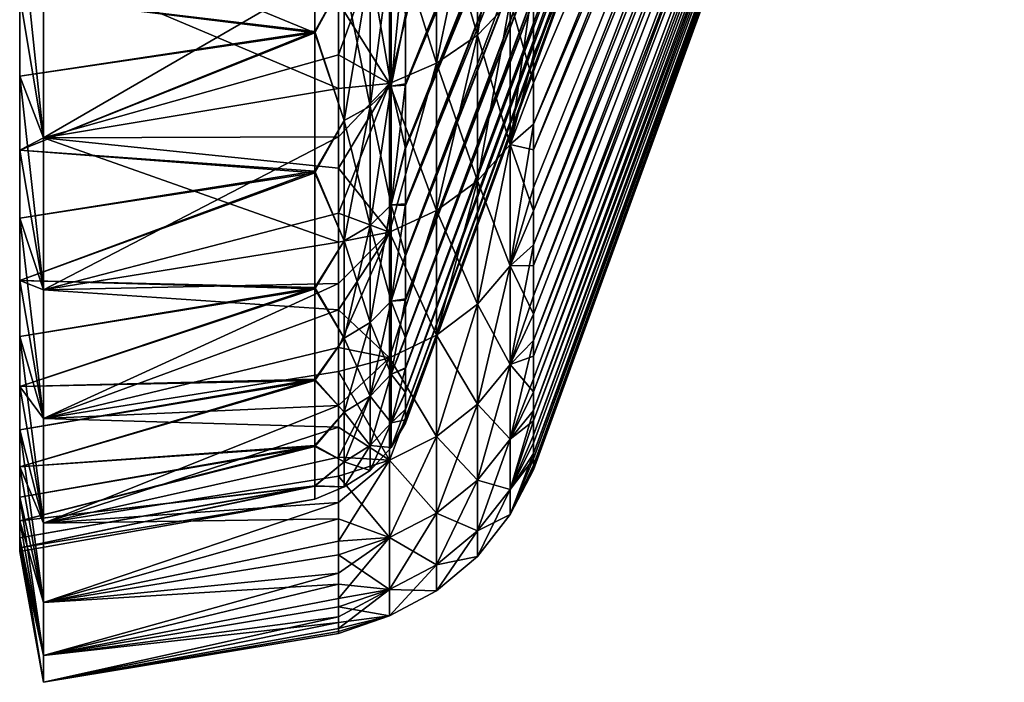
# Model space of a CAD drawing. Header units: metres. Extents: x 26 to 263, y -109 to 109.
# Tile 1 of 256: x 26.26 to 37.09, y -108.76 to -101.48. Entities that reach past the tile are written whole.
import ezdxf

# ---------------------------------------------------------------- set-up
doc = ezdxf.new("R2010")
doc.units = ezdxf.units.M
doc.layers.add('solid_500750', color=7, linetype='CONTINUOUS')

msp = doc.modelspace()

# ---------------------------------------------------------------- linework, layer by layer
at = {"layer": 'solid_500750'}
for points in [[(30.503963, -102.179245, -21.567122), (35.682201, -89.895462, -14.376444), (35.682201, -89.362129, -15.303254)], [(30.503963, -101.418053, -22.85742), (30.503963, -102.179245, -21.567122), (35.682201, -89.362129, -15.303254)], [(31.913504, -101.860847, 8.777505), (37.09174, -89.978386, 0.937529), (37.09174, -89.40535, 1.834472)], [(31.913504, -101.03405, 10.031961), (31.913504, -101.860847, 8.777505), (37.09174, -89.40535, 1.834472)], [(30.503963, -102.891792, 5.864779), (35.682201, -89.889114, 0.048996), (35.682201, -90.361542, -0.920969)], [(30.503963, -102.196693, 7.196311), (30.503963, -101.433807, 8.49276), (35.682201, -89.889114, 0.048996)], [(30.503963, -102.891792, 5.864779), (30.503963, -102.196693, 7.196311), (35.682201, -89.889114, 0.048996)], [(30.503963, -102.874435, -20.239534), (35.682201, -90.367073, -13.405989), (35.682201, -89.895462, -14.376444)], [(30.503963, -102.179245, -21.567122), (30.503963, -102.874435, -20.239534), (35.682201, -89.895462, -14.376444)], [(31.913502, -102.906601, -21.303328), (37.09174, -89.972984, -15.286036), (37.09174, -90.485352, -14.353103)], [(31.913502, -102.168915, -22.612175), (31.913502, -101.367081, -23.882336), (37.09174, -89.972984, -15.286036)], [(31.913502, -102.906601, -21.303328), (31.913502, -102.168915, -22.612175), (37.09174, -89.972984, -15.286036)], [(31.913504, -102.624886, 7.481954), (37.09174, -90.490135, 0.004241), (37.09174, -89.978386, 0.937529)], [(31.913504, -101.860847, 8.777505), (31.913504, -102.624886, 7.481954), (37.09174, -89.978386, 0.937529)], [(30.503963, -103.517487, 4.502041), (35.682201, -90.361542, -0.920969), (35.682201, -90.762749, -1.915875)], [(30.503963, -103.517487, 4.502041), (30.503963, -102.891792, 5.864779), (35.682201, -90.361542, -0.920969)], [(30.503963, -104.059547, -17.486134), (35.682201, -90.767403, -12.4107), (35.682201, -90.367073, -13.405989)], [(30.503963, -103.501617, -18.878384), (30.503963, -104.059547, -17.486134), (35.682201, -90.367073, -13.405989)], [(30.503963, -102.874435, -20.239534), (30.503963, -103.501617, -18.878384), (35.682201, -90.367073, -13.405989)], [(31.913502, -103.577316, -19.961046), (37.09174, -90.485352, -14.353103), (37.09174, -90.934097, -13.388119)], [(31.913502, -103.577316, -19.961046), (31.913502, -102.906601, -21.303328), (37.09174, -90.485352, -14.353103)], [(31.913504, -103.950737, 4.793038), (37.09174, -90.938232, -0.961038), (37.09174, -90.490135, 0.004241)], [(31.913504, -103.321922, 6.152694), (31.913504, -103.950737, 4.793038), (37.09174, -90.490135, 0.004241)], [(31.913504, -102.624886, 7.481954), (31.913504, -103.321922, 6.152694), (37.09174, -90.490135, 0.004241)], [(30.503963, -104.559174, 1.686948), (35.682201, -90.762749, -1.915875), (35.682201, -91.093231, -2.934837)], [(30.503963, -104.073502, 3.10909), (30.503963, -103.517487, 4.502041), (35.682201, -90.762749, -1.915875)], [(30.503963, -104.559174, 1.686948), (30.503963, -104.073502, 3.10909), (35.682201, -90.762749, -1.915875)], [(30.503963, -104.547104, -16.064758), (35.682201, -91.09697, -11.391477), (35.682201, -90.767403, -12.4107)], [(30.503963, -104.059547, -17.486134), (30.503963, -104.547104, -16.064758), (35.682201, -90.767403, -12.4107)], [(31.913502, -104.179619, -18.588882), (37.09174, -90.934097, -13.388119), (37.09174, -91.317245, -12.395384)], [(31.913502, -104.179619, -18.588882), (31.913502, -103.577316, -19.961046), (37.09174, -90.934097, -13.388119)], [(31.913504, -104.511337, 3.403418), (37.09174, -91.320717, -1.954018), (37.09174, -90.938232, -0.961038)], [(31.913504, -103.950737, 4.793038), (31.913504, -104.511337, 3.403418), (37.09174, -90.938232, -0.961038)], [(30.503963, -104.972549, 0.240166), (35.682201, -91.093231, -2.934837), (35.682201, -91.351906, -3.973781)], [(30.503963, -104.972549, 0.240166), (30.503963, -104.559174, 1.686948), (35.682201, -91.093231, -2.934837)], [(30.503963, -104.962494, -14.618366), (35.682201, -91.354721, -10.35232), (35.682201, -91.09697, -11.391477)], [(30.503963, -104.547104, -16.064758), (30.503963, -104.962494, -14.618366), (35.682201, -91.09697, -11.391477)], [(30.503963, -105.311646, -1.224505), (35.682201, -91.351906, -3.973781), (35.682201, -91.537605, -5.027462)], [(30.503963, -105.311646, -1.224505), (30.503963, -104.972549, 0.240166), (35.682201, -91.351906, -3.973781)], [(30.503963, -105.569443, -11.677554), (35.682201, -91.53949, -9.298472), (35.682201, -91.354721, -10.35232)], [(30.503963, -105.303612, -13.15399), (30.503963, -105.569443, -11.677554), (35.682201, -91.354721, -10.35232)], [(30.503963, -104.962494, -14.618366), (30.503963, -105.303612, -13.15399), (35.682201, -91.354721, -10.35232)], [(31.913502, -105.176949, -15.759965), (37.09174, -91.317245, -12.395384), (37.09174, -91.633041, -11.379595)], [(31.913502, -104.713074, -17.188082), (31.913502, -104.179619, -18.588882), (37.09174, -91.317245, -12.395384)], [(31.913502, -105.176949, -15.759965), (31.913502, -104.713074, -17.188082), (37.09174, -91.317245, -12.395384)], [(31.913504, -105.00312, 1.984595), (37.09174, -91.635841, -2.970013), (37.09174, -91.320717, -1.954018)], [(31.913504, -104.511337, 3.403418), (31.913504, -105.00312, 1.984595), (37.09174, -91.320717, -1.954018)], [(30.503963, -105.764107, -4.188521), (35.682201, -91.537605, -5.027462), (35.682201, -91.649666, -6.091964)], [(30.503963, -105.575485, -2.701266), (30.503963, -105.311646, -1.224505), (35.682201, -91.537605, -5.027462)], [(30.503963, -105.764107, -4.188521), (30.503963, -105.575485, -2.701266), (35.682201, -91.537605, -5.027462)], [(30.503963, -105.760071, -10.190549), (35.682201, -91.650612, -8.233871), (35.682201, -91.53949, -9.298472)], [(30.503963, -105.569443, -11.677554), (30.503963, -105.760071, -10.190549), (35.682201, -91.53949, -9.298472)], [(30.503963, -105.877335, -5.685668), (35.682201, -91.649666, -6.091964), (35.682201, -91.687454, -7.1629)], [(30.503963, -105.877335, -5.685668), (30.503963, -105.764107, -4.188521), (35.682201, -91.649666, -6.091964)], [(30.503963, -105.914536, -7.189634), (35.682201, -91.687454, -7.1629), (35.682201, -91.650612, -8.233871)], [(30.503963, -105.875313, -8.693551), (30.503963, -105.914536, -7.189634), (35.682201, -91.650612, -8.233871)], [(30.503963, -105.760071, -10.190549), (30.503963, -105.875313, -8.693551), (35.682201, -91.650612, -8.233871)], [(30.503963, -105.914536, -7.189634), (30.503963, -105.877335, -5.685668), (35.682201, -91.687454, -7.1629)], [(31.913502, -105.569466, -14.308969), (37.09174, -91.633041, -11.379595), (37.09174, -91.880173, -10.345183)], [(31.913502, -105.569466, -14.308969), (31.913502, -105.176949, -15.759965), (37.09174, -91.633041, -11.379595)], [(31.913504, -105.772224, -0.920036), (37.09174, -91.882278, -4.004584), (37.09174, -91.635841, -2.970013)], [(31.913504, -105.424088, 0.541204), (31.913504, -105.772224, -0.920036), (37.09174, -91.635841, -2.970013)], [(31.913504, -105.00312, 1.984595), (31.913504, -105.424088, 0.541204), (37.09174, -91.635841, -2.970013)], [(31.913502, -105.888885, -12.841433), (37.09174, -91.880173, -10.345183), (37.09174, -92.05761, -9.296466)], [(31.913502, -105.888885, -12.841433), (31.913502, -105.569466, -14.308969), (37.09174, -91.880173, -10.345183)], [(31.913504, -106.04657, -2.393502), (37.09174, -92.059021, -5.053418), (37.09174, -91.882278, -4.004584)], [(31.913504, -105.772224, -0.920036), (31.913504, -106.04657, -2.393502), (37.09174, -91.882278, -4.004584)], [(31.913502, -106.305901, -9.874638), (37.09174, -92.05761, -9.296466), (37.09174, -92.164551, -8.238126)], [(31.913502, -106.134354, -11.362801), (31.913502, -105.888885, -12.841433), (37.09174, -92.05761, -9.296466)], [(31.913502, -106.305901, -9.874638), (31.913502, -106.134354, -11.362801), (37.09174, -92.05761, -9.296466)], [(31.913504, -106.247192, -3.877831), (37.09174, -92.165253, -6.11183), (37.09174, -92.059021, -5.053418)], [(31.913504, -106.04657, -2.393502), (31.913504, -106.247192, -3.877831), (37.09174, -92.059021, -5.053418)], [(31.913502, -106.403351, -8.377609), (37.09174, -92.164551, -8.238126), (37.09174, -92.200485, -7.174991)], [(31.913502, -106.403351, -8.377609), (31.913502, -106.305901, -9.874638), (37.09174, -92.164551, -8.238126)], [(31.913502, -106.426125, -6.874707), (37.09174, -92.200485, -7.174991), (37.09174, -92.165253, -6.11183)], [(31.913504, -106.373924, -5.372562), (31.913502, -106.426125, -6.874707), (37.09174, -92.165253, -6.11183)], [(31.913504, -106.247192, -3.877831), (31.913504, -106.373924, -5.372562), (37.09174, -92.165253, -6.11183)], [(31.913502, -106.426125, -6.874707), (31.913502, -106.403351, -8.377609), (37.09174, -92.200485, -7.174991)], [(31.296108, -101.645844, 10.878985), (31.656898, -101.26976, 10.611177), (31.656898, -99.466515, 12.904191)], [(31.296108, -99.815437, 13.206534), (31.296108, -101.645844, 10.878985), (31.656898, -99.466515, 12.904191)], [(26.260599, -101.217735, -25.64996), (29.508106, -101.603951, -24.108496), (29.508106, -99.824097, -26.504372)], [(26.260599, -100.280937, 12.510943), (29.508106, -99.83812, 12.147888), (29.508106, -101.618813, 9.746865)], [(29.83115, -101.02108, -24.773506), (29.508106, -99.824097, -26.504372), (29.508106, -101.603951, -24.108496)], [(29.83115, -101.02108, 10.434095), (29.508106, -101.618813, 9.746865), (29.508106, -99.83812, 12.147888)], [(30.847132, -100.099968, -27.792498), (31.296108, -99.815437, -27.545946), (31.296108, -101.645844, -25.218397)], [(30.847132, -101.952522, 11.097375), (31.296108, -101.645844, 10.878985), (31.296108, -99.815437, 13.206534)], [(30.847132, -100.099968, 13.453087), (30.847132, -101.952522, 11.097375), (31.296108, -99.815437, 13.206534)], [(31.296108, -101.645844, -25.218397), (31.296108, -99.815437, -27.545946), (31.656898, -101.26976, -24.950588)], [(30.32963, -100.307663, -27.972462), (30.847132, -100.099968, -27.792498), (30.847132, -101.952522, -25.436785)], [(30.32963, -102.176384, 11.256782), (30.847132, -101.952522, 11.097375), (30.847132, -100.099968, 13.453087)], [(30.32963, -100.307663, 13.633052), (30.32963, -102.176384, 11.256782), (30.847132, -100.099968, 13.453087)], [(30.847132, -101.952522, -25.436785), (30.847132, -100.099968, -27.792498), (31.296108, -101.645844, -25.218397)], [(26.260599, -100.280937, -26.850353), (26.521072, -100.861862, -28.452679), (26.521072, -102.77372, -26.021555)], [(26.260599, -100.280937, -26.850353), (26.521072, -102.77372, -26.021555), (26.260599, -101.217735, -25.64996)], [(26.260599, -101.217735, 11.310548), (26.260599, -100.280937, 12.510943), (29.508106, -101.618813, 9.746865)], [(30.32963, -100.307663, 13.633052), (29.768579, -100.894577, 13.188686), (29.768578, -101.861198, 11.960959)], [(30.32963, -100.307663, 13.633052), (29.768578, -101.861198, 11.960959), (30.32963, -102.176384, 11.256782)], [(30.32963, -102.176384, -25.596193), (29.768578, -101.287529, -27.043827), (30.32963, -100.307663, -27.972462)], [(30.32963, -102.176384, -25.596193), (30.32963, -100.307663, -27.972462), (30.847132, -101.952522, -25.436785)], [(30.347261, -102.207642, -22.127487), (30.503963, -101.418053, -22.85742), (30.503963, -100.59256, -24.107609)], [(30.347261, -102.207642, -22.127487), (30.503963, -100.59256, -24.107609), (30.347261, -100.668495, -24.522434)], [(30.347261, -100.668495, -24.522434), (30.117727, -100.87249, -24.667698), (30.117727, -102.424515, -22.252701)], [(30.347261, -102.207642, -22.127487), (30.347261, -100.668495, -24.522434), (30.117727, -102.424515, -22.252701)], [(30.347261, -100.668495, 10.183023), (30.347261, -102.207642, 7.788076), (30.117727, -100.87249, 10.328286)], [(30.347261, -100.668495, 10.183023), (30.503963, -101.433807, 8.49276), (30.347261, -102.207642, 7.788076)], [(26.260599, -101.217735, 11.310548), (26.521072, -102.77372, 11.682144), (26.521072, -100.861862, 14.113269)], [(26.521072, -100.861862, 14.113269), (26.521072, -102.77372, 11.682144), (29.768579, -100.894577, 13.188686)], [(26.521072, -100.861862, -28.452679), (29.768578, -101.287529, -27.043827), (29.768578, -102.231262, -25.795679)], [(26.521072, -102.77372, -26.021555), (26.521072, -100.861862, -28.452679), (29.768578, -102.231262, -25.795679)], [(26.521072, -102.77372, 11.682144), (29.768578, -101.861198, 11.960959), (29.768579, -100.894577, 13.188686)], [(30.117727, -100.87249, -24.667698), (29.83115, -101.02108, -24.773506), (29.83115, -102.582489, -22.343906)], [(30.117727, -102.424515, -22.252701), (30.117727, -100.87249, -24.667698), (29.83115, -102.582489, -22.343906)], [(30.117727, -100.87249, 10.328286), (30.117727, -102.424515, 7.91329), (29.83115, -101.02108, 10.434095)], [(30.347261, -102.207642, 7.788076), (30.117727, -102.424515, 7.91329), (30.117727, -100.87249, 10.328286)], [(29.83115, -102.582489, -22.343906), (29.83115, -101.02108, -24.773506), (29.508106, -101.603951, -24.108496)], [(29.83115, -101.02108, 10.434095), (29.83115, -102.582489, 8.004496), (29.508106, -101.618813, 9.746865)], [(30.117727, -102.424515, 7.91329), (29.83115, -102.582489, 8.004496), (29.83115, -101.02108, 10.434095)], [(31.656898, -102.84687, 8.157138), (31.913504, -101.860847, 8.777505), (31.913504, -101.03405, 10.031961)], [(31.656898, -101.26976, 10.611177), (31.656898, -102.84687, 8.157138), (31.913504, -101.03405, 10.031961)], [(26.260599, -101.217735, -25.64996), (26.521072, -102.77372, -26.021555), (26.260599, -102.094505, -24.405043)], [(26.260599, -102.094505, 10.065632), (26.521072, -102.77372, 11.682144), (26.260599, -101.217735, 11.310548)], [(26.260599, -101.217735, -25.64996), (26.260599, -102.094505, -24.405043), (29.508106, -101.603951, -24.108496)], [(26.260599, -102.094505, 10.065632), (26.260599, -101.217735, 11.310548), (29.508106, -101.618813, 9.746865)], [(31.296108, -101.645844, -25.218397), (31.656898, -101.26976, -24.950588), (31.656898, -102.84687, -22.49655)], [(31.296108, -103.246712, 8.387984), (31.656898, -102.84687, 8.157138), (31.656898, -101.26976, 10.611177)], [(31.296108, -101.645844, 10.878985), (31.296108, -103.246712, 8.387984), (31.656898, -101.26976, 10.611177)], [(31.656898, -101.26976, -24.950588), (31.913502, -101.367081, -23.882336), (31.913502, -102.168915, -22.612175)], [(31.656898, -102.84687, -22.49655), (31.656898, -101.26976, -24.950588), (31.913502, -102.168915, -22.612175)], [(30.32963, -102.176384, -25.596193), (29.768578, -102.231262, -25.795679), (29.768578, -101.287529, -27.043827)], [(30.347261, -102.207642, -22.127487), (30.503963, -102.179245, -21.567122), (30.503963, -101.418053, -22.85742)], [(30.347261, -102.207642, 7.788076), (30.503963, -101.433807, 8.49276), (30.503963, -102.196693, 7.196311)], [(26.260599, -102.909134, -23.118607), (29.508106, -103.140236, -21.550747), (29.508106, -101.603951, -24.108496)], [(26.260599, -102.094505, -24.405043), (26.260599, -102.909134, -23.118607), (29.508106, -101.603951, -24.108496)], [(26.260599, -102.909134, 8.779195), (29.508106, -101.618813, 9.746865), (29.508106, -103.158379, 7.177421)], [(26.260599, -102.909134, 8.779195), (26.260599, -102.094505, 10.065632), (29.508106, -101.618813, 9.746865)], [(29.83115, -102.582489, -22.343906), (29.508106, -101.603951, -24.108496), (29.508106, -103.140236, -21.550747)], [(29.83115, -102.582489, 8.004496), (29.508106, -103.158379, 7.177421), (29.508106, -101.618813, 9.746865)], [(30.847132, -101.952522, -25.436785), (31.296108, -101.645844, -25.218397), (31.296108, -103.246712, -22.727396)], [(30.847132, -103.572762, 8.576232), (31.296108, -103.246712, 8.387984), (31.296108, -101.645844, 10.878985)], [(30.847132, -101.952522, 11.097375), (30.847132, -103.572762, 8.576232), (31.296108, -101.645844, 10.878985)], [(31.296108, -103.246712, -22.727396), (31.296108, -101.645844, -25.218397), (31.656898, -102.84687, -22.49655)], [(26.521072, -102.77372, 11.682144), (29.768578, -102.76255, 10.693412), (29.768578, -101.861198, 11.960959)], [(30.32963, -102.176384, 11.256782), (29.768578, -101.861198, 11.960959), (29.768578, -102.76255, 10.693412)], [(31.656898, -102.84687, 8.157138), (31.913504, -102.624886, 7.481954), (31.913504, -101.860847, 8.777505)], [(30.32963, -102.176384, -25.596193), (30.847132, -101.952522, -25.436785), (30.847132, -103.572762, -22.915644)], [(30.32963, -103.81076, 8.713638), (30.847132, -103.572762, 8.576232), (30.847132, -101.952522, 11.097375)], [(30.32963, -102.176384, 11.256782), (30.32963, -103.81076, 8.713638), (30.847132, -101.952522, 11.097375)], [(30.847132, -103.572762, -22.915644), (30.847132, -101.952522, -25.436785), (31.296108, -103.246712, -22.727396)], [(26.260599, -102.094505, -24.405043), (26.521072, -102.77372, -26.021555), (26.521072, -104.445824, -23.419706)], [(26.260599, -102.094505, -24.405043), (26.521072, -104.445824, -23.419706), (26.260599, -102.909134, -23.118607)], [(26.260599, -102.909134, 8.779195), (26.521072, -102.77372, 11.682144), (26.260599, -102.094505, 10.065632)], [(26.521072, -102.77372, -26.021555), (29.768578, -102.231262, -25.795679), (29.768578, -103.108353, -24.509537)], [(30.32963, -102.176384, 11.256782), (29.768578, -102.76255, 10.693412), (29.768578, -103.601501, 9.382795)], [(30.32963, -102.176384, 11.256782), (29.768578, -103.601501, 9.382795), (30.32963, -103.81076, 8.713638)], [(30.32963, -102.176384, -25.596193), (29.768578, -103.108353, -24.509537), (29.768578, -102.231262, -25.795679)], [(30.32963, -103.81076, -23.053049), (29.768578, -103.108353, -24.509537), (30.32963, -102.176384, -25.596193)], [(30.347261, -102.207642, -22.127487), (30.117727, -102.424515, -22.252701), (30.117727, -103.739952, -19.701111)], [(30.347261, -103.512154, -19.59708), (30.347261, -102.207642, -22.127487), (30.117727, -103.739952, -19.701111)], [(30.347261, -102.207642, 7.788076), (30.347261, -103.512154, 5.257668), (30.117727, -102.424515, 7.91329)], [(30.32963, -103.81076, -23.053049), (30.32963, -102.176384, -25.596193), (30.847132, -103.572762, -22.915644)], [(30.347261, -103.512154, -19.59708), (30.503963, -102.874435, -20.239534), (30.503963, -102.179245, -21.567122)], [(30.347261, -103.512154, -19.59708), (30.503963, -102.179245, -21.567122), (30.347261, -102.207642, -22.127487)], [(30.347261, -102.207642, 7.788076), (30.503963, -102.196693, 7.196311), (30.503963, -102.891792, 5.864779)], [(30.347261, -102.207642, 7.788076), (30.503963, -102.891792, 5.864779), (30.347261, -103.512154, 5.257668)], [(31.656898, -102.84687, -22.49655), (31.913502, -102.168915, -22.612175), (31.913502, -102.906601, -21.303328)], [(30.117727, -102.424515, -22.252701), (29.83115, -102.582489, -22.343906), (29.83115, -103.905876, -19.776888)], [(30.117727, -103.739952, -19.701111), (30.117727, -102.424515, -22.252701), (29.83115, -103.905876, -19.776888)], [(30.117727, -102.424515, 7.91329), (30.117727, -103.739952, 5.3617), (29.83115, -102.582489, 8.004496)], [(30.347261, -103.512154, 5.257668), (30.117727, -103.739952, 5.3617), (30.117727, -102.424515, 7.91329)], [(29.83115, -103.905876, -19.776888), (29.83115, -102.582489, -22.343906), (29.508106, -103.140236, -21.550747)], [(29.83115, -102.582489, 8.004496), (29.83115, -103.905876, 5.437477), (29.508106, -103.158379, 7.177421)], [(30.117727, -103.739952, 5.3617), (29.83115, -103.905876, 5.437477), (29.83115, -102.582489, 8.004496)], [(31.656898, -104.183578, 5.564297), (31.913504, -103.321922, 6.152694), (31.913504, -102.624886, 7.481954)], [(31.656898, -102.84687, 8.157138), (31.656898, -104.183578, 5.564297), (31.913504, -102.624886, 7.481954)], [(26.260599, -102.909134, 8.779195), (26.521072, -104.445824, 9.080295), (26.521072, -102.77372, 11.682144)], [(26.521072, -104.445824, 9.080295), (29.768578, -103.601501, 9.382795), (29.768578, -102.76255, 10.693412)], [(26.521072, -102.77372, 11.682144), (26.521072, -104.445824, 9.080295), (29.768578, -102.76255, 10.693412)], [(26.521072, -102.77372, -26.021555), (29.768578, -103.108353, -24.509537), (29.768578, -103.920898, -23.183559)], [(26.521072, -104.445824, -23.419706), (26.521072, -102.77372, -26.021555), (29.768578, -103.920898, -23.183559)], [(30.347261, -103.512154, -19.59708), (30.503963, -103.501617, -18.878384), (30.503963, -102.874435, -20.239534)], [(30.347261, -103.512154, 5.257668), (30.503963, -102.891792, 5.864779), (30.503963, -103.517487, 4.502041)], [(31.296108, -103.246712, -22.727396), (31.656898, -102.84687, -22.49655), (31.656898, -104.183578, -19.903708)], [(31.296108, -104.603546, 5.75609), (31.656898, -104.183578, 5.564297), (31.656898, -102.84687, 8.157138)], [(31.296108, -103.246712, 8.387984), (31.296108, -104.603546, 5.75609), (31.656898, -102.84687, 8.157138)], [(31.656898, -102.84687, -22.49655), (31.913502, -102.906601, -21.303328), (31.913502, -103.577316, -19.961046)], [(31.656898, -104.183578, -19.903708), (31.656898, -102.84687, -22.49655), (31.913502, -103.577316, -19.961046)], [(26.260599, -102.909134, -23.118607), (26.521072, -104.445824, -23.419706), (26.260599, -103.65966, -21.793747)], [(26.260599, -103.65966, 7.454336), (26.521072, -104.445824, 9.080295), (26.260599, -102.909134, 8.779195)], [(26.260599, -102.909134, -23.118607), (26.260599, -103.65966, -21.793747), (29.508106, -103.140236, -21.550747)], [(26.260599, -103.65966, 7.454336), (26.260599, -102.909134, 8.779195), (29.508106, -103.158379, 7.177421)], [(30.32963, -103.81076, -23.053049), (29.768578, -103.920898, -23.183559), (29.768578, -103.108353, -24.509537)], [(26.260599, -104.344269, -20.433657), (29.508106, -104.419296, -18.853792), (29.508106, -103.140236, -21.550747)], [(26.260599, -103.65966, -21.793747), (26.260599, -104.344269, -20.433657), (29.508106, -103.140236, -21.550747)], [(26.260599, -104.344269, 6.094246), (29.508106, -103.158379, 7.177421), (29.508106, -104.435127, 4.476199)], [(26.260599, -104.344269, 6.094246), (26.260599, -103.65966, 7.454336), (29.508106, -103.158379, 7.177421)], [(29.83115, -103.905876, -19.776888), (29.508106, -103.140236, -21.550747), (29.508106, -104.419296, -18.853792)], [(29.83115, -103.905876, 5.437477), (29.508106, -104.435127, 4.476199), (29.508106, -103.158379, 7.177421)], [(30.847132, -103.572762, -22.915644), (31.296108, -103.246712, -22.727396), (31.296108, -104.603546, -20.095501)], [(30.847132, -104.946014, 5.912492), (31.296108, -104.603546, 5.75609), (31.296108, -103.246712, 8.387984)], [(30.847132, -103.572762, 8.576232), (30.847132, -104.946014, 5.912492), (31.296108, -103.246712, 8.387984)], [(31.296108, -104.603546, -20.095501), (31.296108, -103.246712, -22.727396), (31.656898, -104.183578, -19.903708)], [(31.656898, -104.183578, 5.564297), (31.913504, -103.950737, 4.793038), (31.913504, -103.321922, 6.152694)], [(30.347261, -103.512154, -19.59708), (30.117727, -103.739952, -19.701111), (30.117727, -104.806885, -17.036036)], [(30.347261, -104.570229, -16.954128), (30.347261, -103.512154, -19.59708), (30.117727, -104.806885, -17.036036)], [(30.347261, -103.512154, 5.257668), (30.347261, -104.570229, 2.614717), (30.117727, -103.739952, 5.3617)], [(30.347261, -104.570229, -16.954128), (30.503963, -104.059547, -17.486134), (30.503963, -103.501617, -18.878384)], [(30.347261, -104.570229, -16.954128), (30.503963, -103.501617, -18.878384), (30.347261, -103.512154, -19.59708)], [(30.347261, -103.512154, 5.257668), (30.503963, -103.517487, 4.502041), (30.503963, -104.073502, 3.10909)], [(30.347261, -103.512154, 5.257668), (30.503963, -104.073502, 3.10909), (30.347261, -104.570229, 2.614717)], [(26.521072, -104.445824, 9.080295), (29.768578, -104.375763, 8.032563), (29.768578, -103.601501, 9.382795)], [(30.32963, -103.81076, 8.713638), (29.768578, -103.601501, 9.382795), (29.768578, -104.375763, 8.032563)], [(30.32963, -103.81076, -23.053049), (30.847132, -103.572762, -22.915644), (30.847132, -104.946014, -20.251904)], [(30.32963, -105.195999, 6.026654), (30.847132, -104.946014, 5.912492), (30.847132, -103.572762, 8.576232)], [(30.32963, -103.81076, 8.713638), (30.32963, -105.195999, 6.026654), (30.847132, -103.572762, 8.576232)], [(30.847132, -104.946014, -20.251904), (30.847132, -103.572762, -22.915644), (31.296108, -104.603546, -20.095501)], [(31.656898, -104.183578, -19.903708), (31.913502, -103.577316, -19.961046), (31.913502, -104.179619, -18.588882)], [(26.260599, -103.65966, -21.793747), (26.521072, -104.445824, -23.419706), (26.521072, -105.863037, -20.670692)], [(26.260599, -103.65966, -21.793747), (26.521072, -105.863037, -20.670692), (26.260599, -104.344269, -20.433657)], [(26.260599, -104.344269, 6.094246), (26.521072, -104.445824, 9.080295), (26.260599, -103.65966, 7.454336)], [(30.117727, -103.739952, -19.701111), (29.83115, -103.905876, -19.776888), (29.83115, -104.979263, -17.095695)], [(30.117727, -104.806885, -17.036036), (30.117727, -103.739952, -19.701111), (29.83115, -104.979263, -17.095695)], [(30.117727, -103.739952, 5.3617), (30.117727, -104.806885, 2.696624), (29.83115, -103.905876, 5.437477)], [(30.347261, -104.570229, 2.614717), (30.117727, -104.806885, 2.696624), (30.117727, -103.739952, 5.3617)], [(30.32963, -103.81076, 8.713638), (29.768578, -104.375763, 8.032563), (29.768578, -105.08165, 6.649636)], [(30.32963, -103.81076, 8.713638), (29.768578, -105.08165, 6.649636), (30.32963, -105.195999, 6.026654)], [(30.32963, -103.81076, -23.053049), (29.768578, -104.667793, -21.819813), (29.768578, -103.920898, -23.183559)], [(30.32963, -105.195999, -20.366064), (29.768578, -104.667793, -21.819813), (30.32963, -103.81076, -23.053049)], [(30.32963, -105.195999, -20.366064), (30.32963, -103.81076, -23.053049), (30.847132, -104.946014, -20.251904)], [(26.521072, -104.445824, -23.419706), (29.768578, -103.920898, -23.183559), (29.768578, -104.667793, -21.819813)], [(29.83115, -104.979263, -17.095695), (29.83115, -103.905876, -19.776888), (29.508106, -104.419296, -18.853792)], [(29.83115, -103.905876, 5.437477), (29.83115, -104.979263, 2.756285), (29.508106, -104.435127, 4.476199)], [(30.117727, -104.806885, 2.696624), (29.83115, -104.979263, 2.756285), (29.83115, -103.905876, 5.437477)], [(31.656898, -105.267761, 2.856134), (31.913504, -104.511337, 3.403418), (31.913504, -103.950737, 4.793038)], [(31.656898, -104.183578, 5.564297), (31.656898, -105.267761, 2.856134), (31.913504, -103.950737, 4.793038)], [(30.347261, -104.570229, -16.954128), (30.503963, -104.547104, -16.064758), (30.503963, -104.059547, -17.486134)], [(30.347261, -104.570229, 2.614717), (30.503963, -104.073502, 3.10909), (30.503963, -104.559174, 1.686948)], [(31.296108, -104.603546, -20.095501), (31.656898, -104.183578, -19.903708), (31.656898, -105.267761, -17.195545)], [(31.296108, -105.704056, 3.007138), (31.656898, -105.267761, 2.856134), (31.656898, -104.183578, 5.564297)], [(31.296108, -104.603546, 5.75609), (31.296108, -105.704056, 3.007138), (31.656898, -104.183578, 5.564297)], [(31.656898, -104.183578, -19.903708), (31.913502, -104.179619, -18.588882), (31.913502, -104.713074, -17.188082)], [(31.656898, -105.267761, -17.195545), (31.656898, -104.183578, -19.903708), (31.913502, -104.713074, -17.188082)], [(26.260599, -104.344269, -20.433657), (26.521072, -105.863037, -20.670692), (26.260599, -104.961319, -19.041613)], [(26.260599, -104.344269, 6.094246), (26.521072, -105.863037, 6.331283), (26.521072, -104.445824, 9.080295)], [(26.260599, -104.961319, 4.702202), (26.521072, -105.863037, 6.331283), (26.260599, -104.344269, 6.094246)], [(26.260599, -104.344269, -20.433657), (26.260599, -104.961319, -19.041613), (29.508106, -104.419296, -18.853792)], [(26.260599, -104.961319, 4.702202), (26.260599, -104.344269, 6.094246), (29.508106, -104.435127, 4.476199)], [(26.521072, -105.863037, 6.331283), (29.768578, -105.08165, 6.649636), (29.768578, -104.375763, 8.032563)], [(26.521072, -104.445824, 9.080295), (26.521072, -105.863037, 6.331283), (29.768578, -104.375763, 8.032563)], [(26.260599, -105.509323, -17.620968), (29.508106, -105.429962, -16.038645), (29.508106, -104.419296, -18.853792)], [(26.260599, -104.961319, -19.041613), (26.260599, -105.509323, -17.620968), (29.508106, -104.419296, -18.853792)], [(26.260599, -105.509323, 3.281557), (29.508106, -104.435127, 4.476199), (29.508106, -105.441978, 1.659652)], [(26.260599, -105.509323, 3.281557), (26.260599, -104.961319, 4.702202), (29.508106, -104.435127, 4.476199)], [(26.521072, -105.863037, -20.670692), (26.521072, -104.445824, -23.419706), (29.768578, -104.667793, -21.819813)], [(29.83115, -104.979263, -17.095695), (29.508106, -104.419296, -18.853792), (29.508106, -105.429962, -16.038645)], [(29.83115, -104.979263, 2.756285), (29.508106, -105.441978, 1.659652), (29.508106, -104.435127, 4.476199)], [(31.656898, -105.267761, 2.856134), (31.913504, -105.00312, 1.984595), (31.913504, -104.511337, 3.403418)], [(30.347261, -104.570229, -16.954128), (30.117727, -104.806885, -17.036036), (30.117727, -105.615662, -14.281608)], [(30.347261, -105.372292, -14.222567), (30.347261, -104.570229, -16.954128), (30.117727, -105.615662, -14.281608)], [(30.347261, -104.570229, 2.614717), (30.347261, -105.372292, -0.116844), (30.117727, -104.806885, 2.696624)], [(30.347261, -105.372292, -14.222567), (30.503963, -104.962494, -14.618366), (30.503963, -104.547104, -16.064758)], [(30.347261, -105.372292, -14.222567), (30.503963, -104.547104, -16.064758), (30.347261, -104.570229, -16.954128)], [(30.347261, -104.570229, 2.614717), (30.503963, -104.559174, 1.686948), (30.503963, -104.972549, 0.240166)], [(30.347261, -104.570229, 2.614717), (30.503963, -104.972549, 0.240166), (30.347261, -105.372292, -0.116844)], [(30.847132, -104.946014, -20.251904), (31.296108, -104.603546, -20.095501), (31.296108, -105.704056, -17.34655)], [(30.847132, -106.059845, 3.130278), (31.296108, -105.704056, 3.007138), (31.296108, -104.603546, 5.75609)], [(30.847132, -104.946014, 5.912492), (30.847132, -106.059845, 3.130278), (31.296108, -104.603546, 5.75609)], [(31.296108, -105.704056, -17.34655), (31.296108, -104.603546, -20.095501), (31.656898, -105.267761, -17.195545)], [(26.521072, -105.863037, -20.670692), (29.768578, -104.667793, -21.819813), (29.768578, -105.346458, -20.423407)], [(30.32963, -105.195999, -20.366064), (29.768578, -105.346458, -20.423407), (29.768578, -104.667793, -21.819813)], [(31.656898, -105.267761, -17.195545), (31.913502, -104.713074, -17.188082), (31.913502, -105.176949, -15.759965)], [(30.117727, -104.806885, -17.036036), (29.83115, -104.979263, -17.095695), (29.83115, -105.792931, -14.324613)], [(30.117727, -105.615662, -14.281608), (30.117727, -104.806885, -17.036036), (29.83115, -105.792931, -14.324613)], [(30.117727, -104.806885, 2.696624), (30.117727, -105.615662, -0.057803), (29.83115, -104.979263, 2.756285)], [(30.347261, -105.372292, -0.116844), (30.117727, -105.615662, -0.057803), (30.117727, -104.806885, 2.696624)], [(30.32963, -105.195999, -20.366064), (30.847132, -104.946014, -20.251904), (30.847132, -106.059845, -17.469688)], [(30.32963, -106.31955, 3.220161), (30.847132, -106.059845, 3.130278), (30.847132, -104.946014, 5.912492)], [(30.32963, -105.195999, 6.026654), (30.32963, -106.31955, 3.220161), (30.847132, -104.946014, 5.912492)], [(30.847132, -106.059845, -17.469688), (30.847132, -104.946014, -20.251904), (31.296108, -105.704056, -17.34655)], [(26.260599, -104.961319, -19.041613), (26.521072, -105.863037, -20.670692), (26.521072, -107.012527, -17.799414)], [(26.260599, -104.961319, -19.041613), (26.521072, -107.012527, -17.799414), (26.260599, -105.509323, -17.620968)], [(26.260599, -105.509323, 3.281557), (26.521072, -105.863037, 6.331283), (26.260599, -104.961319, 4.702202)], [(29.83115, -105.792931, -14.324613), (29.83115, -104.979263, -17.095695), (29.508106, -105.429962, -16.038645)], [(29.83115, -104.979263, 2.756285), (29.83115, -105.792931, -0.014798), (29.508106, -105.441978, 1.659652)], [(30.117727, -105.615662, -0.057803), (29.83115, -105.792931, -0.014798), (29.83115, -104.979263, 2.756285)], [(30.347261, -105.372292, -14.222567), (30.503963, -105.303612, -13.15399), (30.503963, -104.962494, -14.618366)], [(30.347261, -105.372292, -0.116844), (30.503963, -104.972549, 0.240166), (30.503963, -105.311646, -1.224505)], [(31.656898, -106.089607, 0.057175), (31.913504, -105.424088, 0.541204), (31.913504, -105.00312, 1.984595)], [(31.656898, -105.267761, 2.856134), (31.656898, -106.089607, 0.057175), (31.913504, -105.00312, 1.984595)], [(26.521072, -105.863037, 6.331283), (29.768578, -105.71859, 5.236101), (29.768578, -105.08165, 6.649636)], [(30.32963, -105.195999, 6.026654), (29.768578, -105.08165, 6.649636), (29.768578, -105.71859, 5.236101)], [(30.32963, -105.195999, 6.026654), (29.768578, -105.71859, 5.236101), (29.768578, -106.286514, 3.792336)], [(30.32963, -105.195999, 6.026654), (29.768578, -106.286514, 3.792336), (30.32963, -106.31955, 3.220161)], [(30.32963, -106.31955, -17.559572), (29.768578, -105.346458, -20.423407), (30.32963, -105.195999, -20.366064)], [(30.32963, -106.31955, -17.559572), (30.32963, -105.195999, -20.366064), (30.847132, -106.059845, -17.469688)], [(31.296108, -105.704056, -17.34655), (31.656898, -105.267761, -17.195545), (31.656898, -106.089607, -14.396586)], [(31.296108, -106.538284, 0.166023), (31.656898, -106.089607, 0.057175), (31.656898, -105.267761, 2.856134)], [(31.296108, -105.704056, 3.007138), (31.296108, -106.538284, 0.166023), (31.656898, -105.267761, 2.856134)], [(31.656898, -105.267761, -17.195545), (31.913502, -105.176949, -15.759965), (31.913502, -105.569466, -14.308969)], [(31.656898, -106.089607, -14.396586), (31.656898, -105.267761, -17.195545), (31.913502, -105.569466, -14.308969)], [(26.521072, -105.863037, -20.670692), (29.768578, -105.346458, -20.423407), (29.768578, -105.955849, -18.997141)], [(30.32963, -106.31955, -17.559572), (29.768578, -105.955849, -18.997141), (29.768578, -105.346458, -20.423407)], [(30.347261, -105.372292, -14.222567), (30.117727, -105.615662, -14.281608), (30.117727, -106.158943, -11.462773)], [(30.347261, -105.911064, -11.427134), (30.347261, -105.372292, -14.222567), (30.117727, -106.158943, -11.462773)], [(30.347261, -105.372292, -0.116844), (30.347261, -105.911064, -2.912277), (30.117727, -105.615662, -0.057803)], [(30.347261, -105.911064, -11.427134), (30.503963, -105.569443, -11.677554), (30.503963, -105.303612, -13.15399)], [(30.347261, -105.911064, -11.427134), (30.503963, -105.303612, -13.15399), (30.347261, -105.372292, -14.222567)], [(30.347261, -105.372292, -0.116844), (30.503963, -105.311646, -1.224505), (30.503963, -105.575485, -2.701266)], [(30.347261, -105.372292, -0.116844), (30.503963, -105.575485, -2.701266), (30.347261, -105.911064, -2.912277)], [(26.260599, -106.393074, -14.707628), (29.508106, -106.1604, -13.133698), (29.508106, -105.429962, -16.038645)], [(26.260599, -105.986954, -16.175146), (26.260599, -106.393074, -14.707628), (29.508106, -105.429962, -16.038645)], [(26.260599, -105.509323, -17.620968), (26.260599, -105.986954, -16.175146), (29.508106, -105.429962, -16.038645)], [(26.260599, -106.393074, 0.368217), (29.508106, -105.441978, 1.659652), (29.508106, -106.168404, -1.245943)], [(26.260599, -105.986954, 1.835735), (26.260599, -105.509323, 3.281557), (29.508106, -105.441978, 1.659652)], [(26.260599, -106.393074, 0.368217), (26.260599, -105.986954, 1.835735), (29.508106, -105.441978, 1.659652)], [(29.83115, -105.792931, -14.324613), (29.508106, -105.429962, -16.038645), (29.508106, -106.1604, -13.133698)], [(29.83115, -105.792931, -0.014798), (29.508106, -106.168404, -1.245943), (29.508106, -105.441978, 1.659652)], [(31.656898, -106.089607, 0.057175), (31.913504, -105.772224, -0.920036), (31.913504, -105.424088, 0.541204)], [(26.260599, -105.509323, -17.620968), (26.521072, -107.012527, -17.799414), (26.260599, -105.986954, -16.175146)], [(26.260599, -105.509323, 3.281557), (26.521072, -107.012527, 3.460003), (26.521072, -105.863037, 6.331283)], [(26.260599, -105.986954, 1.835735), (26.521072, -107.012527, 3.460003), (26.260599, -105.509323, 3.281557)], [(30.347261, -105.911064, -11.427134), (30.503963, -105.760071, -10.190549), (30.503963, -105.569443, -11.677554)], [(30.347261, -105.911064, -2.912277), (30.503963, -105.575485, -2.701266), (30.503963, -105.764107, -4.188521)], [(31.656898, -106.089607, -14.396586), (31.913502, -105.569466, -14.308969), (31.913502, -105.888885, -12.841433)], [(30.117727, -105.615662, -14.281608), (29.83115, -105.792931, -14.324613), (29.83115, -106.3395, -11.488733)], [(30.117727, -106.158943, -11.462773), (30.117727, -105.615662, -14.281608), (29.83115, -106.3395, -11.488733)], [(30.117727, -105.615662, -0.057803), (30.117727, -106.158943, -2.876637), (29.83115, -105.792931, -0.014798)], [(30.347261, -105.911064, -2.912277), (30.117727, -106.158943, -2.876637), (30.117727, -105.615662, -0.057803)], [(30.847132, -106.059845, -17.469688), (31.296108, -105.704056, -17.34655), (31.296108, -106.538284, -14.505434)], [(30.847132, -106.904167, 0.254786), (31.296108, -106.538284, 0.166023), (31.296108, -105.704056, 3.007138)], [(30.847132, -106.059845, 3.130278), (30.847132, -106.904167, 0.254786), (31.296108, -105.704056, 3.007138)], [(31.296108, -106.538284, -14.505434), (31.296108, -105.704056, -17.34655), (31.656898, -106.089607, -14.396586)], [(26.521072, -107.012527, 3.460003), (29.768578, -106.286514, 3.792336), (29.768578, -105.71859, 5.236101)], [(26.521072, -105.863037, 6.331283), (26.521072, -107.012527, 3.460003), (29.768578, -105.71859, 5.236101)], [(29.83115, -106.3395, -11.488733), (29.83115, -105.792931, -14.324613), (29.508106, -106.1604, -13.133698)], [(29.83115, -105.792931, -0.014798), (29.83115, -106.3395, -2.850677), (29.508106, -106.168404, -1.245943)], [(30.117727, -106.158943, -2.876637), (29.83115, -106.3395, -2.850677), (29.83115, -105.792931, -0.014798)], [(30.347261, -106.181679, -8.593145), (30.503963, -105.875313, -8.693551), (30.503963, -105.760071, -10.190549)], [(30.347261, -106.181679, -8.593145), (30.503963, -105.760071, -10.190549), (30.347261, -105.911064, -11.427134)], [(30.347261, -105.911064, -2.912277), (30.503963, -105.764107, -4.188521), (30.503963, -105.877335, -5.685668)], [(31.656898, -106.641678, -2.807231), (31.913504, -106.04657, -2.393502), (31.913504, -105.772224, -0.920036)], [(31.656898, -106.089607, 0.057175), (31.656898, -106.641678, -2.807231), (31.913504, -105.772224, -0.920036)], [(26.521072, -107.012527, -17.799414), (26.521072, -105.863037, -20.670692), (29.768578, -105.955849, -18.997141)], [(30.347261, -105.911064, -11.427134), (30.117727, -106.158943, -11.462773), (30.117727, -106.431824, -8.605062)], [(30.347261, -106.181679, -8.593145), (30.347261, -105.911064, -11.427134), (30.117727, -106.431824, -8.605062)], [(30.347261, -105.911064, -2.912277), (30.347261, -106.181679, -5.746265), (30.117727, -106.158943, -2.876637)], [(30.347261, -106.181679, -8.593145), (30.503963, -105.914536, -7.189634), (30.503963, -105.875313, -8.693551)], [(30.347261, -106.181679, -5.746265), (30.503963, -105.877335, -5.685668), (30.503963, -105.914536, -7.189634)], [(30.347261, -105.911064, -2.912277), (30.503963, -105.877335, -5.685668), (30.347261, -106.181679, -5.746265)], [(30.347261, -106.181679, -5.746265), (30.503963, -105.914536, -7.189634), (30.347261, -106.181679, -8.593145)], [(31.656898, -106.641678, -11.53218), (31.913502, -105.888885, -12.841433), (31.913502, -106.134354, -11.362801)], [(31.656898, -106.641678, -11.53218), (31.656898, -106.089607, -14.396586), (31.913502, -105.888885, -12.841433)], [(26.260599, -105.986954, -16.175146), (26.521072, -107.012527, -17.799414), (26.521072, -107.883873, -14.831871)], [(26.260599, -105.986954, -16.175146), (26.521072, -107.883873, -14.831871), (26.260599, -106.393074, -14.707628)], [(26.260599, -106.393074, 0.368217), (26.521072, -107.012527, 3.460003), (26.260599, -105.986954, 1.835735)], [(26.521072, -107.012527, -17.799414), (29.768578, -105.955849, -18.997141), (29.768578, -106.495537, -17.542116)], [(30.32963, -106.31955, -17.559572), (29.768578, -106.495537, -17.542116), (29.768578, -105.955849, -18.997141)], [(30.32963, -106.31955, -17.559572), (30.847132, -106.059845, -17.469688), (30.847132, -106.904167, -14.594196)], [(30.32963, -107.171234, 0.319575), (30.847132, -106.904167, 0.254786), (30.847132, -106.059845, 3.130278)], [(30.32963, -106.31955, 3.220161), (30.32963, -107.171234, 0.319575), (30.847132, -106.059845, 3.130278)], [(30.847132, -106.904167, -14.594196), (30.847132, -106.059845, -17.469688), (31.296108, -106.538284, -14.505434)], [(31.296108, -106.538284, -14.505434), (31.656898, -106.089607, -14.396586), (31.656898, -106.641678, -11.53218)], [(31.296108, -107.098671, -2.741525), (31.656898, -106.641678, -2.807231), (31.656898, -106.089607, 0.057175)], [(31.296108, -106.538284, 0.166023), (31.296108, -107.098671, -2.741525), (31.656898, -106.089607, 0.057175)], [(31.656898, -106.641678, -2.807231), (31.913504, -106.247192, -3.877831), (31.913504, -106.04657, -2.393502)], [(31.656898, -106.641678, -11.53218), (31.913502, -106.134354, -11.362801), (31.913502, -106.305901, -9.874638)], [(26.260599, -106.987015, -11.721694), (29.508106, -106.601013, -10.179878), (29.508106, -106.1604, -13.133698)], [(26.260599, -106.726692, -13.221951), (26.260599, -106.987015, -11.721694), (29.508106, -106.1604, -13.133698)], [(26.260599, -106.393074, -14.707628), (26.260599, -106.726692, -13.221951), (29.508106, -106.1604, -13.133698)], [(26.260599, -106.987015, -2.617717), (29.508106, -106.168404, -1.245943), (29.508106, -106.605042, -4.200324)], [(26.260599, -106.726692, -1.11746), (26.260599, -106.393074, 0.368217), (29.508106, -106.168404, -1.245943)], [(26.260599, -106.987015, -2.617717), (26.260599, -106.726692, -1.11746), (29.508106, -106.168404, -1.245943)], [(29.83115, -106.3395, -11.488733), (29.508106, -106.1604, -13.133698), (29.508106, -106.601013, -10.179878)], [(29.83115, -106.3395, -2.850677), (29.508106, -106.605042, -4.200324), (29.508106, -106.168404, -1.245943)], [(30.117727, -106.158943, -11.462773), (29.83115, -106.3395, -11.488733), (29.83115, -106.614029, -8.613741)], [(30.117727, -106.431824, -8.605062), (30.117727, -106.158943, -11.462773), (29.83115, -106.614029, -8.613741)], [(30.117727, -106.158943, -2.876637), (30.117727, -106.431824, -5.73435), (29.83115, -106.3395, -2.850677)], [(30.347261, -106.181679, -5.746265), (30.117727, -106.431824, -5.73435), (30.117727, -106.158943, -2.876637)], [(30.347261, -106.181679, -8.593145), (30.117727, -106.431824, -8.605062), (30.117727, -106.431824, -5.73435)], [(30.347261, -106.181679, -5.746265), (30.347261, -106.181679, -8.593145), (30.117727, -106.431824, -5.73435)], [(31.656898, -106.918968, -5.711144), (31.913504, -106.373924, -5.372562), (31.913504, -106.247192, -3.877831)], [(31.656898, -106.641678, -2.807231), (31.656898, -106.918968, -5.711144), (31.913504, -106.247192, -3.877831)], [(26.521072, -107.012527, 3.460003), (29.768578, -106.784645, 2.319437), (29.768578, -106.286514, 3.792336)], [(29.83115, -106.614029, -8.613741), (29.83115, -106.3395, -11.488733), (29.508106, -106.601013, -10.179878)], [(29.83115, -106.3395, -2.850677), (29.83115, -106.614029, -5.72567), (29.508106, -106.605042, -4.200324)], [(30.32963, -106.31955, 3.220161), (29.768578, -106.286514, 3.792336), (29.768578, -106.784645, 2.319437)], [(30.32963, -106.31955, 3.220161), (29.768578, -106.784645, 2.319437), (29.768578, -107.210838, 0.82262)], [(30.32963, -106.31955, 3.220161), (29.768578, -107.210838, 0.82262), (30.32963, -107.171234, 0.319575)], [(30.32963, -107.171234, -14.658986), (29.768578, -106.495537, -17.542116), (30.32963, -106.31955, -17.559572)], [(30.117727, -106.431824, -5.73435), (29.83115, -106.614029, -5.72567), (29.83115, -106.3395, -2.850677)], [(30.32963, -107.171234, -14.658986), (30.32963, -106.31955, -17.559572), (30.847132, -106.904167, -14.594196)], [(31.656898, -106.918968, -8.628266), (31.913502, -106.305901, -9.874638), (31.913502, -106.403351, -8.377609)], [(31.656898, -106.918968, -8.628266), (31.656898, -106.641678, -11.53218), (31.913502, -106.305901, -9.874638)], [(26.260599, -106.393074, -14.707628), (26.521072, -107.883873, -14.831871), (26.260599, -106.726692, -13.221951)], [(26.260599, -106.393074, 0.368217), (26.521072, -107.883873, 0.49246), (26.521072, -107.012527, 3.460003)], [(26.260599, -106.726692, -1.11746), (26.521072, -107.883873, 0.49246), (26.260599, -106.393074, 0.368217)], [(30.117727, -106.431824, -8.605062), (29.83115, -106.614029, -8.613741), (29.83115, -106.614029, -5.72567)], [(30.117727, -106.431824, -5.73435), (30.117727, -106.431824, -8.605062), (29.83115, -106.614029, -5.72567)], [(31.656898, -106.918968, -5.711144), (31.913502, -106.426125, -6.874707), (31.913504, -106.373924, -5.372562)], [(31.656898, -106.918968, -8.628266), (31.913502, -106.403351, -8.377609), (31.913502, -106.426125, -6.874707)], [(31.656898, -106.918968, -5.711144), (31.656898, -106.918968, -8.628266), (31.913502, -106.426125, -6.874707)], [(26.521072, -107.012527, -17.799414), (29.768578, -106.495537, -17.542116), (29.768578, -106.964668, -16.059887)], [(30.32963, -107.171234, -14.658986), (29.768578, -106.964668, -16.059887), (29.768578, -106.495537, -17.542116)], [(30.847132, -106.904167, -14.594196), (31.296108, -106.538284, -14.505434), (31.296108, -107.098671, -11.597886)], [(30.847132, -107.471336, -2.687944), (31.296108, -107.098671, -2.741525), (31.296108, -106.538284, 0.166023)], [(30.847132, -106.904167, 0.254786), (30.847132, -107.471336, -2.687944), (31.296108, -106.538284, 0.166023)], [(31.296108, -107.098671, -11.597886), (31.296108, -106.538284, -14.505434), (31.656898, -106.641678, -11.53218)], [(26.260599, -107.285423, -8.691921), (29.508106, -106.75016, -7.190197), (29.508106, -106.601013, -10.179878)], [(26.260599, -107.173409, -10.21047), (26.260599, -107.285423, -8.691921), (29.508106, -106.601013, -10.179878)], [(26.260599, -106.987015, -11.721694), (26.260599, -107.173409, -10.21047), (29.508106, -106.601013, -10.179878)], [(26.260599, -107.285423, -5.64749), (29.508106, -106.605042, -4.200324), (29.508106, -106.75016, -7.190197)], [(26.260599, -107.173409, -4.128941), (26.260599, -106.987015, -2.617717), (29.508106, -106.605042, -4.200324)], [(26.260599, -107.285423, -5.64749), (26.260599, -107.173409, -4.128941), (29.508106, -106.605042, -4.200324)], [(29.83115, -106.614029, -8.613741), (29.508106, -106.601013, -10.179878), (29.508106, -106.75016, -7.190197)], [(29.83115, -106.614029, -5.72567), (29.508106, -106.75016, -7.190197), (29.508106, -106.605042, -4.200324)], [(29.83115, -106.614029, -5.72567), (29.83115, -106.614029, -8.613741), (29.508106, -106.75016, -7.190197)], [(31.296108, -107.098671, -11.597886), (31.656898, -106.641678, -11.53218), (31.656898, -106.918968, -8.628266)], [(31.296108, -107.380135, -5.689176), (31.656898, -106.918968, -5.711144), (31.656898, -106.641678, -2.807231)], [(31.296108, -107.098671, -2.741525), (31.296108, -107.380135, -5.689176), (31.656898, -106.641678, -2.807231)], [(26.260599, -106.726692, -13.221951), (26.521072, -107.883873, -14.831871), (26.521072, -108.4692, -11.794938)], [(26.260599, -106.726692, -13.221951), (26.521072, -108.4692, -11.794938), (26.260599, -106.987015, -11.721694)], [(26.260599, -106.987015, -2.617717), (26.521072, -107.883873, 0.49246), (26.260599, -106.726692, -1.11746)], [(26.260599, -107.322792, -7.169705), (26.260599, -107.285423, -5.64749), (29.508106, -106.75016, -7.190197)], [(26.260599, -107.285423, -8.691921), (26.260599, -107.322792, -7.169705), (29.508106, -106.75016, -7.190197)], [(26.521072, -107.883873, 0.49246), (29.768578, -107.210838, 0.82262), (29.768578, -106.784645, 2.319437)], [(26.521072, -107.012527, 3.460003), (26.521072, -107.883873, 0.49246), (29.768578, -106.784645, 2.319437)], [(26.260599, -106.987015, -11.721694), (26.521072, -108.4692, -11.794938), (26.260599, -107.173409, -10.21047)], [(26.260599, -106.987015, -2.617717), (26.521072, -108.4692, -2.544473), (26.521072, -107.883873, 0.49246)], [(26.260599, -107.173409, -4.128941), (26.521072, -108.4692, -2.544473), (26.260599, -106.987015, -2.617717)], [(26.521072, -107.883873, -14.831871), (29.768578, -106.964668, -16.059887), (29.768578, -107.361374, -14.555396)], [(26.521072, -107.883873, -14.831871), (26.521072, -107.012527, -17.799414), (29.768578, -106.964668, -16.059887)], [(30.32963, -107.171234, -14.658986), (29.768578, -107.361374, -14.555396), (29.768578, -106.964668, -16.059887)], [(30.32963, -107.171234, -14.658986), (30.847132, -106.904167, -14.594196), (30.847132, -107.471336, -11.651466)], [(30.32963, -107.743347, -2.648834), (30.847132, -107.471336, -2.687944), (30.847132, -106.904167, 0.254786)], [(30.32963, -107.171234, 0.319575), (30.32963, -107.743347, -2.648834), (30.847132, -106.904167, 0.254786)], [(30.847132, -107.471336, -11.651466), (30.847132, -106.904167, -14.594196), (31.296108, -107.098671, -11.597886)], [(31.296108, -107.380135, -8.650235), (31.656898, -106.918968, -8.628266), (31.656898, -106.918968, -5.711144)], [(31.296108, -107.380135, -8.650235), (31.296108, -107.098671, -11.597886), (31.656898, -106.918968, -8.628266)], [(31.296108, -107.380135, -5.689176), (31.296108, -107.380135, -8.650235), (31.656898, -106.918968, -5.711144)], [(30.847132, -107.471336, -11.651466), (31.296108, -107.098671, -11.597886), (31.296108, -107.380135, -8.650235)], [(30.847132, -107.756203, -5.671262), (31.296108, -107.380135, -5.689176), (31.296108, -107.098671, -2.741525)], [(30.847132, -107.471336, -2.687944), (30.847132, -107.756203, -5.671262), (31.296108, -107.098671, -2.741525)], [(26.260599, -107.173409, -10.21047), (26.521072, -108.4692, -11.794938), (26.521072, -108.763191, -8.716118)], [(26.260599, -107.173409, -10.21047), (26.521072, -108.763191, -8.716118), (26.260599, -107.285423, -8.691921)], [(26.260599, -107.285423, -5.64749), (26.521072, -108.4692, -2.544473), (26.260599, -107.173409, -4.128941)], [(26.521072, -107.883873, 0.49246), (29.768578, -107.563232, -0.69144), (29.768578, -107.210838, 0.82262)], [(30.32963, -107.171234, 0.319575), (29.768578, -107.210838, 0.82262), (29.768578, -107.563232, -0.69144)], [(30.32963, -107.171234, 0.319575), (29.768578, -107.563232, -0.69144), (29.768578, -107.840981, -2.21755)], [(30.32963, -107.171234, 0.319575), (29.768578, -107.840981, -2.21755), (30.32963, -107.743347, -2.648834)], [(30.32963, -107.743347, -11.690577), (29.768578, -107.361374, -14.555396), (30.32963, -107.171234, -14.658986)], [(30.32963, -107.743347, -11.690577), (30.32963, -107.171234, -14.658986), (30.847132, -107.471336, -11.651466)], [(26.260599, -107.285423, -8.691921), (26.521072, -108.763191, -8.716118), (26.260599, -107.322792, -7.169705)], [(26.260599, -107.285423, -5.64749), (26.521072, -108.763191, -5.623293), (26.521072, -108.4692, -2.544473)], [(26.260599, -107.322792, -7.169705), (26.521072, -108.763191, -5.623293), (26.260599, -107.285423, -5.64749)], [(26.260599, -107.322792, -7.169705), (26.521072, -108.763191, -8.716118), (26.521072, -108.763191, -5.623293)], [(26.521072, -107.883873, -14.831871), (29.768578, -107.361374, -14.555396), (29.768578, -107.684013, -13.03494)], [(30.32963, -107.743347, -11.690577), (29.768578, -107.684013, -13.03494), (29.768578, -107.361374, -14.555396)], [(30.847132, -107.756203, -8.668149), (31.296108, -107.380135, -8.650235), (31.296108, -107.380135, -5.689176)], [(30.847132, -107.756203, -8.668149), (30.847132, -107.471336, -11.651466), (31.296108, -107.380135, -8.650235)], [(30.847132, -107.756203, -5.671262), (30.847132, -107.756203, -8.668149), (31.296108, -107.380135, -5.689176)], [(30.32963, -107.743347, -11.690577), (30.847132, -107.471336, -11.651466), (30.847132, -107.756203, -8.668149)], [(30.32963, -108.030708, -5.658185), (30.847132, -107.756203, -5.671262), (30.847132, -107.471336, -2.687944)], [(30.32963, -107.743347, -2.648834), (30.32963, -108.030708, -5.658185), (30.847132, -107.471336, -2.687944)], [(26.521072, -108.4692, -2.544473), (29.768578, -107.840981, -2.21755), (29.768578, -107.563232, -0.69144)], [(26.521072, -107.883873, 0.49246), (26.521072, -108.4692, -2.544473), (29.768578, -107.563232, -0.69144)], [(26.521072, -108.4692, -11.794938), (29.768578, -107.684013, -13.03494), (29.768578, -107.931862, -11.503586)], [(26.521072, -108.4692, -11.794938), (26.521072, -107.883873, -14.831871), (29.768578, -107.684013, -13.03494)], [(30.32963, -107.743347, -11.690577), (29.768578, -107.931862, -11.503586), (29.768578, -107.684013, -13.03494)], [(30.32963, -107.743347, -2.648834), (29.768578, -107.840981, -2.21755), (29.768578, -108.044205, -3.754612)], [(30.32963, -107.743347, -2.648834), (29.768578, -108.044205, -3.754612), (29.768578, -108.172707, -5.302158)], [(30.32963, -107.743347, -2.648834), (29.768578, -108.172707, -5.302158), (30.32963, -108.030708, -5.658185)], [(30.32963, -108.030708, -8.681226), (29.768578, -107.931862, -11.503586), (30.32963, -107.743347, -11.690577)], [(30.32963, -108.030708, -8.681226), (30.32963, -107.743347, -11.690577), (30.847132, -107.756203, -8.668149)], [(30.32963, -108.030708, -8.681226), (30.847132, -107.756203, -8.668149), (30.847132, -107.756203, -5.671262)], [(30.32963, -108.030708, -5.658185), (30.32963, -108.030708, -8.681226), (30.847132, -107.756203, -5.671262)], [(26.521072, -108.4692, -2.544473), (29.768578, -108.044205, -3.754612), (29.768578, -107.840981, -2.21755)], [(26.521072, -108.4692, -11.794938), (29.768578, -107.931862, -11.503586), (29.768578, -108.10498, -9.962643)], [(30.32963, -108.030708, -8.681226), (29.768578, -108.10498, -9.962643), (29.768578, -107.931862, -11.503586)], [(26.521072, -108.763191, -5.623293), (29.768578, -108.172707, -5.302158), (29.768578, -108.044205, -3.754612)], [(26.521072, -108.4692, -2.544473), (26.521072, -108.763191, -5.623293), (29.768578, -108.044205, -3.754612)], [(30.32963, -108.030708, -5.658185), (29.768578, -108.172707, -5.302158), (29.768578, -108.225845, -6.857083)], [(30.32963, -108.030708, -5.658185), (29.768578, -108.225845, -6.857083), (29.768578, -108.203171, -8.412776)], [(30.32963, -108.030708, -8.681226), (29.768578, -108.203171, -8.412776), (29.768578, -108.10498, -9.962643)], [(30.32963, -108.030708, -5.658185), (29.768578, -108.203171, -8.412776), (30.32963, -108.030708, -8.681226)], [(26.521072, -108.763191, -8.716118), (29.768578, -108.10498, -9.962643), (29.768578, -108.203171, -8.412776)], [(26.521072, -108.763191, -8.716118), (26.521072, -108.4692, -11.794938), (29.768578, -108.10498, -9.962643)], [(26.521072, -108.763191, -5.623293), (29.768578, -108.225845, -6.857083), (29.768578, -108.172707, -5.302158)], [(26.521072, -108.763191, -8.716118), (29.768578, -108.203171, -8.412776), (29.768578, -108.225845, -6.857083)], [(26.521072, -108.763191, -5.623293), (26.521072, -108.763191, -8.716118), (29.768578, -108.225845, -6.857083)]]:
    msp.add_3dface(points, dxfattribs=at)

doc.saveas('drawing.dxf')
